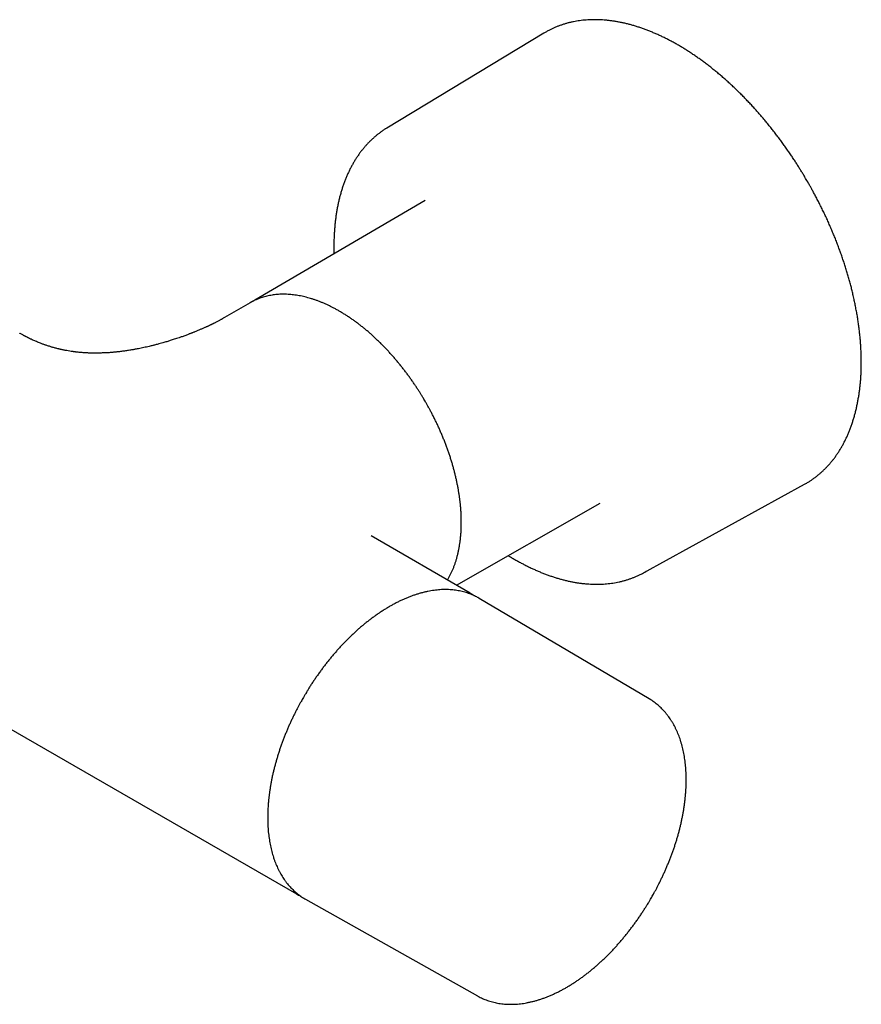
# Model space of a CAD drawing. Header units: millimetres. Extents: x 8 to 969, y 12 to 2155.
# Tile 2 of 31: x 872 to 969, y 95 to 208. Entities that reach past the tile are written whole.
import ezdxf

# ---------------------------------------------------------------- set-up
doc = ezdxf.new("R2010")
doc.units = ezdxf.units.MM

msp = doc.modelspace()

# ---------------------------------------------------------------- linework, layer by layer
at = {"color": 7, "linetype": 'Continuous', "lineweight": 30}
for p, q in [((932.61, 206.63), (914.54, 195.7)), ((734.85, 205.25), (904.13, 107.52)), ((918.96, 187.36), (899.36, 175.91)), ((899.35, 175.9), (899.36, 175.91)), ((898.83, 175.6), (895.85, 173.88)), ((899.01, 175.7), (898.83, 175.6)), ((944.09, 144.51), (962.6, 154.69)), ((922.54, 143.08), (939.08, 152.51)), ((924.13, 142.16), (912.74, 148.74)), ((912.75, 148.73), (912.74, 148.73)), ((944.73, 129.98), (925.18, 141.55)), ((904.13, 107.52), (904.09, 107.55)), ((905.19, 106.92), (924.98, 95.77)), ((924.98, 95.77), (924.97, 95.78))]:
    msp.add_line(p, q, dxfattribs=at)
at = {"color": 7, "linetype": 'Continuous', "lineweight": 30, "flags": 128}
for points in [[(932.9, 206.8), (932.82, 206.76), (932.61, 206.63)], [(962.6, 154.69), (962.74, 154.77), (962.86, 154.84)], [(924.06, 142.21), (924.28, 142.07), (924.33, 142.04)], [(925.18, 141.55), (925.12, 141.59), (925, 141.65)], [(905, 107.03), (905.12, 106.95), (905.19, 106.92)]]:
    msp.add_lwpolyline(points, dxfattribs=at)
at = {"color": 7, "linetype": 'Continuous', "lineweight": 30}
for centre, start, end in [((919.64, 187.27), 119.2822, 123.0629), ((939.34, 153.15), 296.9198, 300.6938)]:
    msp.add_arc(centre, 9.86, start, end, dxfattribs=at)
for points, knots in [([(962.97, 189.53), (962.86, 189.7), (962.72, 189.95), (962.5, 190.32), (962.31, 190.63), (962.08, 191), (961.84, 191.39), (961.58, 191.8), (961.31, 192.22), (961.02, 192.64), (960.73, 193.07), (960.42, 193.5), (960.11, 193.94), (959.8, 194.37), (959.47, 194.8), (959.14, 195.24), (958.8, 195.67), (958.46, 196.09), (958.11, 196.52), (957.76, 196.94), (957.4, 197.35), (957.04, 197.76), (956.68, 198.17), (956.3, 198.57), (955.93, 198.96), (955.55, 199.35), (955.17, 199.73), (954.79, 200.11), (954.4, 200.48), (954.01, 200.84), (953.61, 201.2), (953.22, 201.55), (952.82, 201.89), (952.42, 202.22), (952.01, 202.55), (951.61, 202.87), (951.2, 203.18), (950.79, 203.48), (950.38, 203.78), (949.97, 204.06), (949.56, 204.34), (949.15, 204.61), (948.73, 204.87), (948.32, 205.12), (947.9, 205.36), (947.49, 205.59), (947.07, 205.81), (946.66, 206.03), (946.24, 206.23), (945.83, 206.42), (945.41, 206.61), (945, 206.78), (944.59, 206.95), (944.18, 207.1), (943.77, 207.25), (943.36, 207.38), (942.95, 207.51), (942.54, 207.62), (942.14, 207.73), (941.73, 207.82), (941.33, 207.9), (940.93, 207.98), (940.54, 208.04), (940.14, 208.09), (939.75, 208.13), (939.36, 208.16), (938.98, 208.18), (938.6, 208.19), (938.22, 208.19), (937.84, 208.18), (937.47, 208.15), (937.1, 208.12), (936.73, 208.08), (936.37, 208.02), (936.02, 207.95), (935.66, 207.88), (935.31, 207.79), (934.97, 207.69), (934.63, 207.58), (934.3, 207.46), (933.97, 207.33), (933.64, 207.18), (933.32, 207.03), (933.08, 206.9), (932.94, 206.83), (932.91, 206.81)], [0, 0, 0, 0, 0.012971, 0.018341, 0.027245, 0.036511, 0.046465, 0.056866, 0.067614, 0.078632, 0.089863, 0.101267, 0.112812, 0.124475, 0.136237, 0.148082, 0.160001, 0.171981, 0.184017, 0.1961, 0.208225, 0.220388, 0.232584, 0.244811, 0.257064, 0.269341, 0.281641, 0.29396, 0.306298, 0.318652, 0.331022, 0.343405, 0.355802, 0.36821, 0.380629, 0.393059, 0.405498, 0.417946, 0.430402, 0.442865, 0.455336, 0.467813, 0.480297, 0.492787, 0.505282, 0.517783, 0.530288, 0.542799, 0.555314, 0.567833, 0.580356, 0.592883, 0.605414, 0.617948, 0.630485, 0.643025, 0.655569, 0.668115, 0.680664, 0.693215, 0.70577, 0.718326, 0.730885, 0.743446, 0.756009, 0.768575, 0.781144, 0.793715, 0.806289, 0.818867, 0.831448, 0.844033, 0.856624, 0.86922, 0.881822, 0.894432, 0.907051, 0.919681, 0.932322, 0.944976, 0.957645, 0.97033, 0.983034, 0.995759, 1, 1, 1, 1]), ([(914.25, 195.52), (914.22, 195.5), (914.09, 195.42), (913.87, 195.26), (913.58, 195.05), (913.3, 194.82), (913.03, 194.59), (912.76, 194.34), (912.5, 194.09), (912.24, 193.82), (912, 193.54), (911.76, 193.26), (911.53, 192.96), (911.3, 192.65), (911.08, 192.33), (910.87, 192), (910.67, 191.66), (910.48, 191.31), (910.29, 190.95), (910.11, 190.58), (909.94, 190.2), (909.78, 189.82), (909.63, 189.42), (909.49, 189.01), (909.35, 188.6), (909.23, 188.18), (909.11, 187.74), (909.01, 187.31), (908.91, 186.86), (908.82, 186.4), (908.74, 185.94), (908.67, 185.47), (908.61, 184.99), (908.56, 184.51), (908.52, 184.02), (908.49, 183.52), (908.46, 183.02), (908.45, 182.51), (908.45, 182), (908.45, 181.57), (908.46, 181.31), (908.46, 181.23)], [0, 0, 0, 0, 0.008158, 0.033664, 0.059226, 0.084848, 0.110531, 0.136279, 0.162091, 0.187971, 0.213919, 0.239934, 0.266016, 0.292165, 0.318378, 0.344655, 0.370993, 0.397389, 0.423841, 0.450345, 0.476898, 0.503498, 0.530141, 0.556823, 0.583541, 0.610293, 0.637075, 0.663885, 0.69072, 0.717578, 0.744457, 0.771354, 0.798269, 0.8252, 0.852145, 0.879104, 0.906075, 0.93306, 0.960056, 0.987064, 1, 1, 1, 1]), ([(962.87, 154.85), (962.87, 154.85), (962.97, 154.9), (963.17, 155.03), (963.47, 155.23), (963.76, 155.44), (964.05, 155.65), (964.33, 155.88), (964.6, 156.12), (964.87, 156.38), (965.13, 156.64), (965.38, 156.91), (965.63, 157.19), (965.87, 157.49), (966.1, 157.79), (966.32, 158.11), (966.54, 158.43), (966.75, 158.77), (966.95, 159.11), (967.14, 159.47), (967.33, 159.83), (967.5, 160.21), (967.67, 160.59), (967.83, 160.98), (967.98, 161.38), (968.12, 161.8), (968.25, 162.22), (968.38, 162.64), (968.49, 163.08), (968.6, 163.52), (968.69, 163.98), (968.78, 164.44), (968.86, 164.9), (968.93, 165.38), (968.99, 165.86), (969.04, 166.35), (969.08, 166.84), (969.11, 167.34), (969.13, 167.85), (969.14, 168.36), (969.14, 168.88), (969.13, 169.41), (969.12, 169.94), (969.09, 170.47), (969.05, 171.01), (969.01, 171.55), (968.95, 172.1), (968.89, 172.65), (968.81, 173.21), (968.73, 173.77), (968.64, 174.33), (968.53, 174.9), (968.42, 175.45), (968.31, 176.01), (968.19, 176.54), (968.06, 177.08), (967.93, 177.6), (967.79, 178.12), (967.64, 178.64), (967.49, 179.16), (967.33, 179.68), (967.16, 180.2), (966.98, 180.72), (966.8, 181.25), (966.61, 181.77), (966.42, 182.29), (966.22, 182.81), (966.01, 183.33), (965.79, 183.84), (965.57, 184.36), (965.35, 184.87), (965.12, 185.39), (964.88, 185.89), (964.63, 186.4), (964.39, 186.89), (964.14, 187.38), (963.89, 187.85), (963.67, 188.28), (963.46, 188.65), (963.27, 188.99), (963.11, 189.28), (963, 189.47), (962.97, 189.53)], [0, 0, 0, 0, 0.0000088, 0.0127667, 0.0255498, 0.0383599, 0.0511983, 0.0640666, 0.0769658, 0.089897, 0.1028609, 0.115858, 0.1288884, 0.1419522, 0.155049, 0.1681784, 0.1813395, 0.1945314, 0.2077529, 0.2210028, 0.2342796, 0.2475818, 0.2609079, 0.2742562, 0.2876251, 0.3010131, 0.3144186, 0.3278401, 0.3412763, 0.3547258, 0.3681874, 0.3816599, 0.3951425, 0.4086342, 0.4221341, 0.4356418, 0.4491566, 0.462678, 0.4762058, 0.4897397, 0.5032795, 0.5168253, 0.5303772, 0.5439353, 0.5575001, 0.571072, 0.5846515, 0.5982393, 0.6118363, 0.6254433, 0.6390616, 0.6526924, 0.6663372, 0.6785909, 0.6922291, 0.704478, 0.7167253, 0.7289701, 0.741212, 0.7534509, 0.7656864, 0.7779182, 0.7901458, 0.8023686, 0.814586, 0.8267969, 0.8390002, 0.8511942, 0.8633767, 0.8755447, 0.8876935, 0.8998166, 0.9119035, 0.9239367, 0.9358848, 0.9476849, 0.9591904, 0.9699612, 0.9787564, 0.9861939, 0.9953977, 1, 1, 1, 1]), ([(919.01, 164.15), (918.92, 164.3), (918.8, 164.51), (918.62, 164.82), (918.46, 165.07), (918.27, 165.38), (918.06, 165.7), (917.85, 166.03), (917.62, 166.36), (917.38, 166.71), (917.14, 167.05), (916.88, 167.4), (916.62, 167.75), (916.35, 168.09), (916.08, 168.43), (915.8, 168.77), (915.52, 169.11), (915.23, 169.45), (914.94, 169.77), (914.64, 170.1), (914.34, 170.42), (914.03, 170.73), (913.72, 171.04), (913.41, 171.34), (913.09, 171.64), (912.78, 171.93), (912.46, 172.21), (912.13, 172.48), (911.81, 172.75), (911.48, 173.01), (911.15, 173.26), (910.82, 173.5), (910.48, 173.74), (910.15, 173.97), (909.81, 174.18), (909.48, 174.39), (909.14, 174.59), (908.8, 174.79), (908.46, 174.97), (908.13, 175.14), (907.79, 175.31), (907.45, 175.46), (907.11, 175.61), (906.78, 175.74), (906.44, 175.87), (906.11, 175.98), (905.77, 176.09), (905.44, 176.18), (905.11, 176.27), (904.78, 176.35), (904.46, 176.41), (904.13, 176.46), (903.81, 176.51), (903.49, 176.54), (903.17, 176.56), (902.86, 176.58), (902.54, 176.58), (902.24, 176.57), (901.93, 176.55), (901.63, 176.52), (901.33, 176.48), (901.04, 176.42), (900.75, 176.36), (900.46, 176.29), (900.18, 176.2), (899.91, 176.11), (899.64, 176), (899.37, 175.88), (899.16, 175.78), (899.05, 175.72), (899.02, 175.7)], [0, 0, 0, 0, 0.016816, 0.0234976, 0.0346081, 0.0461288, 0.0584791, 0.0713654, 0.0846697, 0.098298, 0.1121831, 0.1262755, 0.1405376, 0.1549406, 0.1694621, 0.184084, 0.198792, 0.2135744, 0.2284213, 0.2433249, 0.2582783, 0.2732758, 0.2883126, 0.3033844, 0.3184877, 0.3336194, 0.3487766, 0.3639572, 0.3791589, 0.39438, 0.4096187, 0.4248738, 0.4401438, 0.4554277, 0.4707243, 0.4860329, 0.5013525, 0.5166824, 0.5320218, 0.5473702, 0.5627268, 0.578091, 0.5934621, 0.6088395, 0.6242228, 0.6396114, 0.6550047, 0.6704021, 0.6858032, 0.7012074, 0.7166143, 0.7320234, 0.7474343, 0.7628468, 0.7782606, 0.7936758, 0.8090925, 0.8245112, 0.8399326, 0.8553577, 0.8707879, 0.886225, 0.9016714, 0.9171297, 0.932603, 0.9480949, 0.9636093, 0.9791505, 0.994723, 1, 1, 1, 1]), ([(899.36, 175.91), (899.33, 175.89), (899.26, 175.85), (899.18, 175.8), (899.13, 175.77), (899.11, 175.75)], [0, 0, 0, 0, 0.356159, 0.779509, 1, 1, 1, 1]), ([(895.86, 173.88), (895.81, 173.86), (895.73, 173.81), (895.63, 173.75), (895.55, 173.71), (895.49, 173.67), (895.44, 173.65), (895.37, 173.61), (895.27, 173.55), (895.13, 173.48), (894.98, 173.4), (894.84, 173.33), (894.71, 173.26), (894.6, 173.21), (894.51, 173.16), (894.43, 173.13), (894.35, 173.09), (894.26, 173.04), (894.16, 172.99), (894.05, 172.94), (893.95, 172.89), (893.83, 172.84), (893.71, 172.79), (893.59, 172.73), (893.45, 172.67), (893.3, 172.6), (893.15, 172.54), (892.98, 172.46), (892.81, 172.39), (892.63, 172.32), (892.47, 172.25), (892.33, 172.2), (892.21, 172.15), (892.13, 172.12), (892.06, 172.09), (891.98, 172.06), (891.87, 172.02), (891.74, 171.97), (891.58, 171.91), (891.39, 171.84), (891.19, 171.76), (890.99, 171.69), (890.76, 171.61), (890.5, 171.52), (890.22, 171.43), (889.97, 171.35), (889.74, 171.27), (889.53, 171.21), (889.32, 171.14), (889.11, 171.08), (888.88, 171.01), (888.61, 170.94), (888.35, 170.86), (888.11, 170.8), (887.92, 170.75), (887.75, 170.71), (887.59, 170.67), (887.41, 170.62), (887.16, 170.56), (886.88, 170.5), (886.57, 170.43), (886.26, 170.36), (885.97, 170.3), (885.72, 170.26), (885.51, 170.22), (885.34, 170.19), (885.15, 170.16), (884.94, 170.12), (884.71, 170.08), (884.46, 170.05), (884.23, 170.02), (884, 169.99), (883.8, 169.96), (883.59, 169.94), (883.39, 169.92), (883.2, 169.9), (883.03, 169.88), (882.86, 169.87), (882.68, 169.85), (882.48, 169.84), (882.26, 169.83), (882.03, 169.82), (881.8, 169.81), (881.57, 169.8), (881.36, 169.8), (881.17, 169.79), (881.02, 169.79), (880.86, 169.79), (880.7, 169.8), (880.53, 169.8), (880.37, 169.8), (880.22, 169.81), (880.08, 169.81), (879.96, 169.82), (879.83, 169.83), (879.68, 169.84), (879.49, 169.85), (879.26, 169.87), (879.04, 169.89), (878.85, 169.91), (878.71, 169.93), (878.6, 169.94), (878.49, 169.96), (878.37, 169.97), (878.16, 170), (877.88, 170.05), (877.6, 170.1), (877.38, 170.14), (877.24, 170.17), (877.11, 170.2), (877.02, 170.22), (876.94, 170.24), (876.87, 170.25), (876.78, 170.28), (876.65, 170.31), (876.48, 170.35), (876.29, 170.4), (876.12, 170.45), (875.96, 170.5), (875.79, 170.55), (875.61, 170.61), (875.42, 170.67), (875.27, 170.72), (875.13, 170.77), (875, 170.82), (874.85, 170.87), (874.66, 170.94), (874.46, 171.02), (874.23, 171.12), (874.02, 171.21), (873.82, 171.3), (873.64, 171.38), (873.49, 171.45), (873.39, 171.5), (873.3, 171.55), (873.22, 171.59), (873.13, 171.63), (873.04, 171.68), (872.96, 171.72), (872.9, 171.75), (872.82, 171.79), (872.74, 171.84), (872.64, 171.89), (872.5, 171.97), (872.39, 172.03), (872.32, 172.08), (872.29, 172.09)], [0, 0, 0, 0, 0.009015, 0.016181, 0.021498, 0.024967, 0.027699, 0.030649, 0.038493, 0.047891, 0.057084, 0.065714, 0.073654, 0.080699, 0.085149, 0.089168, 0.093825, 0.099133, 0.105124, 0.110395, 0.116174, 0.122464, 0.129123, 0.135003, 0.142595, 0.149996, 0.157734, 0.16606, 0.17517, 0.182882, 0.19107, 0.198318, 0.203687, 0.207172, 0.209659, 0.213268, 0.218094, 0.22414, 0.231407, 0.239737, 0.248808, 0.257531, 0.265852, 0.278723, 0.290488, 0.301144, 0.310745, 0.319497, 0.327419, 0.335431, 0.344767, 0.355392, 0.367494, 0.375314, 0.383193, 0.389738, 0.394854, 0.401307, 0.410735, 0.422076, 0.433839, 0.445457, 0.456335, 0.465972, 0.4726, 0.478469, 0.48501, 0.492679, 0.501276, 0.510227, 0.518796, 0.526658, 0.533887, 0.540763, 0.548093, 0.555125, 0.560868, 0.566305, 0.572681, 0.579917, 0.587719, 0.595862, 0.60397, 0.611899, 0.619517, 0.625983, 0.63155, 0.636209, 0.642161, 0.648467, 0.654282, 0.65961, 0.664455, 0.668836, 0.672756, 0.678618, 0.685428, 0.693538, 0.703149, 0.709631, 0.71467, 0.718374, 0.722321, 0.726961, 0.732289, 0.745636, 0.759278, 0.76556, 0.77132, 0.776197, 0.780187, 0.782697, 0.785427, 0.789103, 0.793729, 0.801789, 0.809727, 0.817097, 0.823894, 0.830111, 0.839285, 0.847465, 0.854744, 0.859637, 0.865676, 0.872831, 0.880236, 0.890994, 0.901548, 0.911894, 0.922006, 0.930978, 0.938295, 0.943925, 0.947527, 0.951385, 0.956071, 0.961658, 0.964821, 0.968233, 0.971896, 0.97594, 0.981316, 0.988237, 0.996735, 1, 1, 1, 1]), ([(921.52, 143.67), (921.54, 143.69), (921.61, 143.81), (921.73, 144.03), (921.88, 144.33), (922.03, 144.64), (922.17, 144.96), (922.3, 145.29), (922.42, 145.63), (922.53, 145.98), (922.63, 146.33), (922.72, 146.7), (922.8, 147.07), (922.87, 147.45), (922.94, 147.84), (922.99, 148.23), (923.04, 148.64), (923.07, 149.04), (923.1, 149.46), (923.11, 149.87), (923.11, 150.28), (923.11, 150.68), (923.1, 151.1), (923.08, 151.52), (923.05, 151.93), (923.01, 152.33), (922.97, 152.74), (922.92, 153.15), (922.86, 153.56), (922.79, 153.98), (922.72, 154.39), (922.63, 154.81), (922.54, 155.23), (922.45, 155.65), (922.34, 156.08), (922.23, 156.5), (922.11, 156.93), (921.99, 157.35), (921.85, 157.78), (921.71, 158.2), (921.57, 158.63), (921.41, 159.05), (921.25, 159.48), (921.08, 159.9), (920.91, 160.32), (920.73, 160.74), (920.55, 161.16), (920.36, 161.57), (920.16, 161.98), (919.96, 162.38), (919.77, 162.77), (919.58, 163.12), (919.42, 163.42), (919.26, 163.7), (919.13, 163.94), (919.04, 164.1), (919.01, 164.15)], [0, 0, 0, 0, 0.005379, 0.025645, 0.045981, 0.066383, 0.086847, 0.107367, 0.127938, 0.148557, 0.169217, 0.189915, 0.210647, 0.231408, 0.252196, 0.273007, 0.293839, 0.31469, 0.335558, 0.356442, 0.375193, 0.396047, 0.414793, 0.435672, 0.454411, 0.473148, 0.49188, 0.510609, 0.529332, 0.548051, 0.566765, 0.585473, 0.604176, 0.622873, 0.641563, 0.660246, 0.678922, 0.697589, 0.716247, 0.734893, 0.753528, 0.772147, 0.790748, 0.809326, 0.827874, 0.846383, 0.864837, 0.883209, 0.901453, 0.919475, 0.937059, 0.953563, 0.967157, 0.978475, 0.992253, 1, 1, 1, 1]), ([(928.52, 146.48), (928.57, 146.45), (928.76, 146.33), (929.08, 146.14), (929.5, 145.9), (929.91, 145.68), (930.32, 145.46), (930.73, 145.25), (931.15, 145.05), (931.56, 144.86), (931.97, 144.68), (932.38, 144.51), (932.79, 144.35), (933.2, 144.2), (933.6, 144.06), (934.01, 143.93), (934.42, 143.81), (934.82, 143.7), (935.22, 143.6), (935.62, 143.51), (936.02, 143.43), (936.41, 143.36), (936.8, 143.31), (937.19, 143.26), (937.58, 143.22), (937.96, 143.2), (938.35, 143.18), (938.72, 143.18), (939.1, 143.19), (939.47, 143.2), (939.84, 143.23), (940.2, 143.27), (940.56, 143.32), (940.92, 143.38), (941.27, 143.45), (941.62, 143.53), (941.96, 143.63), (942.3, 143.73), (942.64, 143.85), (942.97, 143.97), (943.29, 144.11), (943.57, 144.23), (943.73, 144.32), (943.79, 144.35)], [0, 0, 0, 0, 0.009399, 0.03427, 0.059152, 0.084045, 0.108948, 0.13386, 0.158781, 0.183711, 0.208648, 0.233593, 0.258545, 0.283504, 0.30847, 0.333441, 0.358419, 0.383402, 0.40839, 0.433384, 0.458382, 0.483385, 0.508393, 0.533406, 0.558423, 0.583445, 0.608472, 0.633505, 0.658544, 0.683589, 0.708643, 0.733706, 0.758779, 0.783864, 0.808963, 0.834079, 0.859214, 0.884371, 0.909552, 0.934762, 0.960004, 0.985282, 1, 1, 1, 1]), ([(924.99, 141.66), (924.95, 141.68), (924.83, 141.75), (924.62, 141.85), (924.35, 141.97), (924.08, 142.08), (923.8, 142.18), (923.51, 142.27), (923.21, 142.35), (922.91, 142.41), (922.61, 142.47), (922.29, 142.51), (921.98, 142.54), (921.65, 142.56), (921.33, 142.57), (920.99, 142.57), (920.66, 142.55), (920.32, 142.52), (919.97, 142.48), (919.62, 142.43), (919.27, 142.36), (918.91, 142.28), (918.55, 142.19), (918.19, 142.09), (917.83, 141.97), (917.46, 141.85), (917.09, 141.71), (916.72, 141.56), (916.35, 141.39), (915.98, 141.22), (915.61, 141.03), (915.25, 140.84), (914.89, 140.64), (914.55, 140.43), (914.19, 140.21), (913.84, 139.99), (913.5, 139.76), (913.16, 139.52), (912.83, 139.28), (912.51, 139.03), (912.18, 138.78), (911.85, 138.51), (911.53, 138.24), (911.21, 137.96), (910.89, 137.67), (910.57, 137.37), (910.26, 137.07), (909.95, 136.76), (909.64, 136.45), (909.33, 136.12), (909.03, 135.8), (908.73, 135.46), (908.44, 135.12), (908.15, 134.78), (907.86, 134.42), (907.58, 134.07), (907.3, 133.71), (907.02, 133.34), (906.76, 132.97), (906.49, 132.6), (906.24, 132.23), (905.99, 131.86), (905.75, 131.5), (905.54, 131.16), (905.36, 130.87), (905.2, 130.59), (905.06, 130.36), (904.97, 130.2), (904.94, 130.15)], [0, 0, 0, 0, 0.006414, 0.022044, 0.037722, 0.053452, 0.069238, 0.085084, 0.100991, 0.116962, 0.132998, 0.149099, 0.165265, 0.181495, 0.197787, 0.214138, 0.230545, 0.247006, 0.263516, 0.280071, 0.296668, 0.313303, 0.329972, 0.346671, 0.363398, 0.380148, 0.396919, 0.41371, 0.430517, 0.447339, 0.464175, 0.481024, 0.496152, 0.512977, 0.528101, 0.544946, 0.560064, 0.57518, 0.590293, 0.605403, 0.620509, 0.635611, 0.650708, 0.665802, 0.680891, 0.695975, 0.711054, 0.726127, 0.741194, 0.756254, 0.771307, 0.78635, 0.801384, 0.816405, 0.831412, 0.8464, 0.861364, 0.876296, 0.891183, 0.906004, 0.920721, 0.935257, 0.949435, 0.962728, 0.973639, 0.982783, 0.993986, 1, 1, 1, 1]), ([(924.61, 141.85), (924.56, 141.89), (924.47, 141.96), (924.37, 142.01), (924.33, 142.04)], [0, 0, 0, 0, 0.6230476, 1, 1, 1, 1]), ([(904.94, 130.15), (904.85, 130), (904.73, 129.79), (904.56, 129.48), (904.41, 129.21), (904.25, 128.9), (904.07, 128.56), (903.9, 128.21), (903.72, 127.84), (903.54, 127.46), (903.36, 127.08), (903.19, 126.69), (903.02, 126.29), (902.86, 125.88), (902.69, 125.47), (902.54, 125.06), (902.39, 124.65), (902.24, 124.23), (902.11, 123.81), (901.97, 123.39), (901.85, 122.97), (901.73, 122.55), (901.62, 122.13), (901.51, 121.71), (901.41, 121.29), (901.32, 120.87), (901.24, 120.45), (901.16, 120.03), (901.1, 119.62), (901.04, 119.2), (900.98, 118.79), (900.94, 118.38), (900.9, 117.98), (900.87, 117.57), (900.85, 117.17), (900.84, 116.78), (900.83, 116.38), (900.83, 116), (900.84, 115.61), (900.86, 115.23), (900.89, 114.86), (900.92, 114.49), (900.97, 114.12), (901.02, 113.77), (901.08, 113.41), (901.15, 113.06), (901.22, 112.72), (901.3, 112.39), (901.4, 112.06), (901.49, 111.74), (901.6, 111.42), (901.72, 111.11), (901.84, 110.81), (901.97, 110.52), (902.11, 110.23), (902.26, 109.95), (902.41, 109.68), (902.57, 109.42), (902.74, 109.17), (902.92, 108.92), (903.11, 108.68), (903.3, 108.46), (903.5, 108.24), (903.71, 108.03), (903.92, 107.83), (904.14, 107.64), (904.37, 107.45), (904.6, 107.28), (904.81, 107.14), (904.94, 107.06), (904.99, 107.03)], [0, 0, 0, 0, 0.0167566, 0.0234146, 0.0344859, 0.0459659, 0.0582726, 0.0711134, 0.0843707, 0.0979508, 0.1117869, 0.1258296, 0.1400413, 0.1543935, 0.1688637, 0.183434, 0.19809, 0.2128202, 0.2276147, 0.2424656, 0.2573662, 0.2723108, 0.2872944, 0.302313, 0.317363, 0.3324412, 0.347545, 0.3626719, 0.3778199, 0.3929872, 0.4081722, 0.4233733, 0.4385894, 0.4538193, 0.4690619, 0.4843164, 0.4995819, 0.5148576, 0.5301429, 0.545437, 0.5607394, 0.5760493, 0.5913661, 0.6066893, 0.6220182, 0.6373524, 0.6526913, 0.6680344, 0.683381, 0.6987308, 0.7140833, 0.7294379, 0.7447944, 0.7601524, 0.7755117, 0.7908724, 0.8062347, 0.8215989, 0.8369657, 0.8523363, 0.867712, 0.8830946, 0.8984865, 0.9138902, 0.9293089, 0.9447461, 0.9602058, 0.9756923, 0.99121, 1, 1, 1, 1]), ([(944.96, 107.04), (945.05, 107.19), (945.17, 107.4), (945.34, 107.71), (945.48, 107.97), (945.65, 108.29), (945.82, 108.62), (945.99, 108.97), (946.17, 109.33), (946.35, 109.71), (946.52, 110.09), (946.69, 110.48), (946.86, 110.88), (947.02, 111.28), (947.18, 111.69), (947.34, 112.1), (947.49, 112.51), (947.63, 112.92), (947.77, 113.34), (947.9, 113.76), (948.02, 114.18), (948.14, 114.6), (948.25, 115.01), (948.35, 115.43), (948.44, 115.85), (948.53, 116.27), (948.61, 116.69), (948.69, 117.1), (948.75, 117.52), (948.81, 117.93), (948.86, 118.34), (948.9, 118.75), (948.94, 119.15), (948.96, 119.55), (948.98, 119.95), (948.99, 120.34), (948.99, 120.74), (948.99, 121.12), (948.97, 121.5), (948.95, 121.88), (948.92, 122.26), (948.88, 122.62), (948.84, 122.99), (948.78, 123.35), (948.72, 123.7), (948.65, 124.04), (948.57, 124.39), (948.48, 124.72), (948.38, 125.05), (948.28, 125.37), (948.17, 125.68), (948.04, 125.99), (947.92, 126.29), (947.78, 126.58), (947.63, 126.87), (947.48, 127.14), (947.32, 127.41), (947.15, 127.67), (946.98, 127.92), (946.79, 128.16), (946.6, 128.4), (946.4, 128.62), (946.2, 128.84), (945.99, 129.05), (945.77, 129.24), (945.54, 129.43), (945.3, 129.61), (945.06, 129.78), (944.87, 129.9), (944.76, 129.97), (944.73, 129.98)], [0, 0, 0, 0, 0.016768, 0.023456, 0.034574, 0.046105, 0.05847, 0.071372, 0.084694, 0.098342, 0.112247, 0.126361, 0.140645, 0.155071, 0.169617, 0.184263, 0.198997, 0.213806, 0.228681, 0.243613, 0.258596, 0.273625, 0.288694, 0.303799, 0.318938, 0.334106, 0.349301, 0.36452, 0.379763, 0.395026, 0.410309, 0.425609, 0.440925, 0.456257, 0.471603, 0.486962, 0.502333, 0.517715, 0.533107, 0.548509, 0.563918, 0.579335, 0.594757, 0.610184, 0.625614, 0.641047, 0.656481, 0.671915, 0.687347, 0.702776, 0.718201, 0.73362, 0.749031, 0.764435, 0.779829, 0.795213, 0.810587, 0.82595, 0.841304, 0.856649, 0.871987, 0.88732, 0.90265, 0.917982, 0.93332, 0.948669, 0.964033, 0.979419, 0.994833, 1, 1, 1, 1]), ([(904.09, 107.55), (904.15, 107.51), (904.28, 107.43), (904.47, 107.34), (904.6, 107.28), (904.65, 107.25)], [0, 0, 0, 0, 0.316389, 0.728188, 1, 1, 1, 1]), ([(924.97, 95.78), (924.99, 95.77), (925.09, 95.71), (925.29, 95.61), (925.55, 95.48), (925.83, 95.36), (926.11, 95.26), (926.4, 95.16), (926.69, 95.08), (926.99, 95), (927.29, 94.94), (927.6, 94.89), (927.92, 94.85), (928.24, 94.83), (928.57, 94.81), (928.9, 94.81), (929.24, 94.82), (929.58, 94.84), (929.93, 94.88), (930.28, 94.92), (930.63, 94.98), (930.99, 95.06), (931.35, 95.14), (931.71, 95.24), (932.07, 95.35), (932.44, 95.47), (932.81, 95.6), (933.18, 95.75), (933.55, 95.91), (933.92, 96.08), (934.3, 96.26), (934.66, 96.45), (935.02, 96.64), (935.36, 96.84), (935.71, 97.05), (936.04, 97.27), (936.38, 97.49), (936.71, 97.71), (937.04, 97.95), (937.37, 98.2), (937.69, 98.45), (938.02, 98.71), (938.34, 98.98), (938.66, 99.26), (938.98, 99.54), (939.3, 99.83), (939.61, 100.13), (939.92, 100.43), (940.23, 100.75), (940.54, 101.06), (940.84, 101.39), (941.14, 101.72), (941.43, 102.06), (941.72, 102.4), (942.01, 102.75), (942.29, 103.1), (942.57, 103.46), (942.84, 103.82), (943.11, 104.18), (943.37, 104.55), (943.63, 104.92), (943.88, 105.29), (944.11, 105.65), (944.33, 105.99), (944.51, 106.29), (944.68, 106.56), (944.82, 106.81), (944.92, 106.97), (944.96, 107.04)], [0, 0, 0, 0, 0.003146, 0.018629, 0.034156, 0.049735, 0.065372, 0.081071, 0.096837, 0.112675, 0.128588, 0.144578, 0.160646, 0.176793, 0.193018, 0.209318, 0.225693, 0.242138, 0.258649, 0.275223, 0.291854, 0.308537, 0.325268, 0.342041, 0.358852, 0.375697, 0.39257, 0.40947, 0.426391, 0.443333, 0.460291, 0.477265, 0.492504, 0.509455, 0.524689, 0.539921, 0.555149, 0.570373, 0.585593, 0.600807, 0.616017, 0.631221, 0.646419, 0.661612, 0.676798, 0.691978, 0.707152, 0.722319, 0.737478, 0.752629, 0.767772, 0.782904, 0.798026, 0.813134, 0.828227, 0.843302, 0.858352, 0.873371, 0.888346, 0.903259, 0.918073, 0.932722, 0.947049, 0.960616, 0.972144, 0.98122, 0.991797, 1, 1, 1, 1])]:
    msp.add_open_spline(points, degree=3, knots=knots, dxfattribs=at)

doc.saveas('drawing.dxf')
